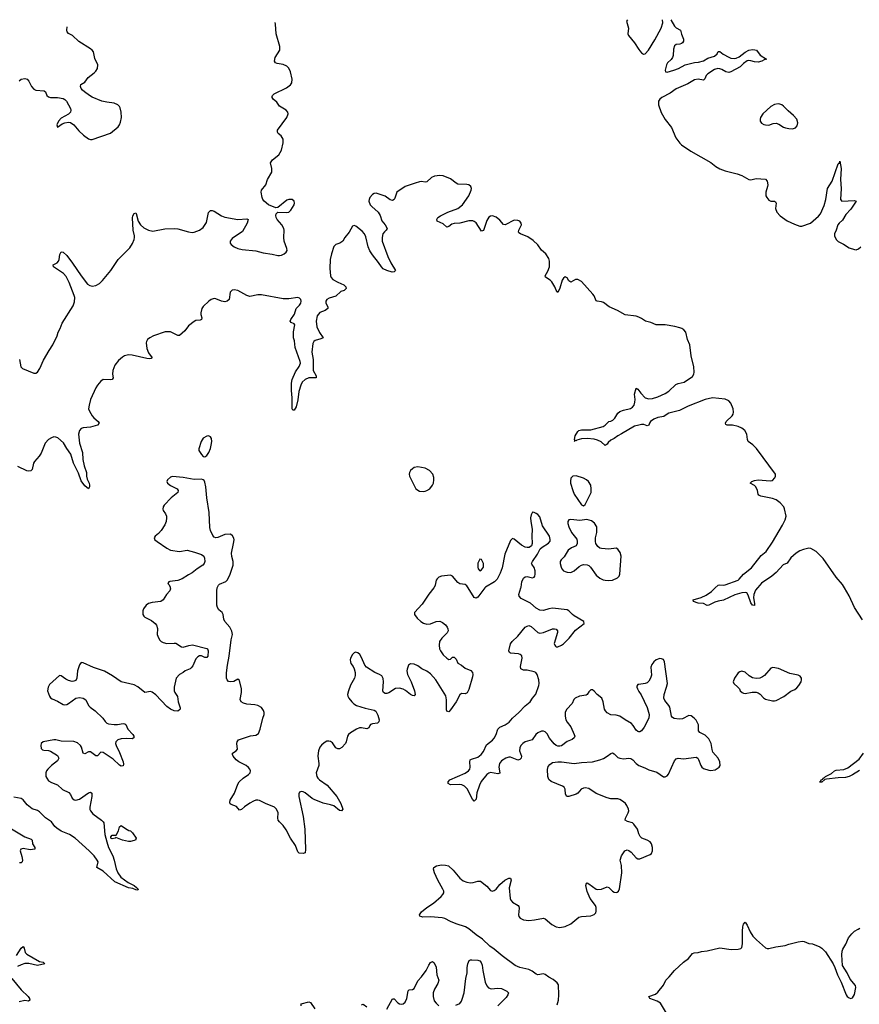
# Model space of a CAD drawing. Header units: inches. Extents: x 1843750 to 1959452, y 907112 to 1016326.
# Tile 83 of 137: x 1893193 to 1902423, y 1005425 to 1016244. Entities that reach past the tile are written whole.
import ezdxf

# ---------------------------------------------------------------- set-up
doc = ezdxf.new("R2010")
doc.units = ezdxf.units.IN
doc.header["$MEASUREMENT"] = 0
for name, color, linetype in [('B8090', 7, 'Continuous'), ('B8091', 7, 'Continuous'), ('B9000', 7, 'Continuous'), ('B9001', 7, 'Continuous')]:
    doc.layers.add(name, color=color, linetype=linetype)

msp = doc.modelspace()

# ---------------------------------------------------------------- linework, layer by layer
at = {"layer": 'B8090', "color": 6, "elevation": 500}
for points in [[(1894849, 1010000), (1894850, 1009990), (1894842, 1009970), (1894806, 1009930), (1894771, 1009869), (1894746, 1009850), (1894650, 1009842), (1894608, 1009830), (1894584, 1009810), (1894553, 1009770), (1894546, 1009750), (1894545, 1009710), (1894558, 1009690), (1894570, 1009680), (1894643, 1009643), (1894684, 1009610), (1894696, 1009590), (1894707, 1009553), (1894706, 1009490), (1894710, 1009470), (1894730, 1009430), (1894750, 1009410), (1894770, 1009400), (1894810, 1009389), (1894890, 1009395), (1894910, 1009393), (1894973, 1009353), (1894990, 1009351), (1895052, 1009368), (1895094, 1009374), (1895250, 1009336), (1895257, 1009330), (1895264, 1009310), (1895261, 1009250), (1895250, 1009237), (1895243, 1009237), (1895230, 1009237), (1895190, 1009254), (1895170, 1009253), (1895150, 1009243), (1895130, 1009222), (1895095, 1009145), (1895078, 1009122), (1895067, 1009113), (1895013, 1009090), (1894989, 1009071), (1894949, 1009051), (1894915, 1009010), (1894893, 1008910), (1894893, 1008870), (1894900, 1008850), (1894928, 1008808), (1894935, 1008750), (1894956, 1008684), (1894956, 1008670), (1894950, 1008660), (1894930, 1008645), (1894890, 1008649), (1894850, 1008670), (1894810, 1008698), (1894690, 1008825), (1894650, 1008856), (1894630, 1008863), (1894570, 1008853), (1894490, 1008913), (1894450, 1008935), (1894310, 1008970), (1894214, 1009034), (1894125, 1009085), (1894006, 1009126), (1893890, 1009177), (1893870, 1009180), (1893850, 1009157), (1893827, 1009090), (1893823, 1009010), (1893810, 1008985), (1893790, 1008975), (1893770, 1008974), (1893730, 1008982), (1893699, 1008999), (1893650, 1009035), (1893630, 1009039), (1893521, 1008939), (1893505, 1008910), (1893497, 1008870), (1893519, 1008810), (1893533, 1008793), (1893550, 1008780), (1893610, 1008757), (1893670, 1008719), (1893690, 1008715), (1893710, 1008719), (1893730, 1008730), (1893810, 1008788), (1893850, 1008795), (1893890, 1008789), (1893920, 1008770), (1893950, 1008710), (1893966, 1008690), (1894023, 1008650), (1894106, 1008570), (1894131, 1008531), (1894150, 1008515), (1894170, 1008507), (1894230, 1008498), (1894270, 1008498), (1894330, 1008509), (1894350, 1008507), (1894359, 1008499), (1894382, 1008450), (1894435, 1008390), (1894446, 1008370), (1894448, 1008352), (1894430, 1008343), (1894366, 1008346), (1894310, 1008341), (1894273, 1008330), (1894250, 1008310), (1894248, 1008290), (1894253, 1008270), (1894291, 1008191), (1894330, 1008090), (1894335, 1008065), (1894330, 1008047), (1894310, 1008043), (1894290, 1008053), (1894220, 1008120), (1894110, 1008192), (1894086, 1008194), (1894050, 1008155), (1894030, 1008157), (1893970, 1008198), (1893950, 1008200), (1893910, 1008179), (1893890, 1008183), (1893871, 1008251), (1893861, 1008270), (1893830, 1008297), (1893790, 1008312), (1893650, 1008317), (1893590, 1008331), (1893569, 1008331), (1893452, 1008308), (1893430, 1008290), (1893424, 1008270), (1893430, 1008237), (1893443, 1008223), (1893457, 1008217), (1893510, 1008215), (1893530, 1008207), (1893610, 1008159), (1893623, 1008130), (1893610, 1008101), (1893542, 1008050), (1893501, 1008010), (1893488, 1007990), (1893481, 1007970), (1893482, 1007930), (1893490, 1007910), (1893510, 1007882), (1893542, 1007862), (1893610, 1007838), (1893664, 1007784), (1893734, 1007754), (1893751, 1007731), (1893771, 1007691), (1893792, 1007672), (1893810, 1007668), (1893850, 1007679), (1893950, 1007748), (1893970, 1007755), (1893985, 1007745), (1893985, 1007710), (1893963, 1007590), (1893965, 1007565), (1893971, 1007550), (1893998, 1007518), (1894091, 1007450), (1894112, 1007430), (1894118, 1007418), (1894130, 1007291), (1894150, 1007211), (1894168, 1007150), (1894216, 1007056), (1894233, 1007010), (1894254, 1006914), (1894272, 1006870), (1894304, 1006824), (1894384, 1006764), (1894450, 1006730), (1894476, 1006710), (1894494, 1006690), (1894490, 1006681), (1894470, 1006683), (1894438, 1006698), (1894390, 1006704), (1894239, 1006770), (1894110, 1006889), (1894041, 1006930), (1894054, 1006990), (1894045, 1007010), (1894010, 1007056), (1893958, 1007110), (1893804, 1007250), (1893739, 1007290), (1893650, 1007329), (1893602, 1007362), (1893580, 1007380), (1893541, 1007430), (1893476, 1007476), (1893410, 1007540), (1893390, 1007554), (1893330, 1007573), (1893277, 1007617), (1893230, 1007672), (1893210, 1007686), (1893130, 1007701)], [(1897745, 1010000), (1897690, 1009933), (1897618, 1009822), (1897534, 1009730), (1897532, 1009710), (1897561, 1009670), (1897602, 1009630), (1897633, 1009613), (1897670, 1009604), (1897710, 1009605), (1897770, 1009630), (1897810, 1009637), (1897842, 1009622), (1897874, 1009594), (1897893, 1009570), (1897901, 1009550), (1897902, 1009530), (1897894, 1009506), (1897834, 1009450), (1897809, 1009410), (1897803, 1009370), (1897809, 1009330), (1897818, 1009310), (1897850, 1009266), (1897890, 1009227), (1897910, 1009215), (1897930, 1009219), (1897950, 1009238), (1897970, 1009240), (1897990, 1009218), (1898010, 1009173), (1898050, 1009152), (1898090, 1009117), (1898152, 1009092), (1898170, 1009070), (1898174, 1009050), (1898170, 1009023), (1898130, 1008884), (1898114, 1008846), (1898090, 1008835), (1898050, 1008839), (1898033, 1008827), (1897992, 1008750), (1897930, 1008660), (1897910, 1008640), (1897890, 1008646), (1897885, 1008665), (1897886, 1008770), (1897876, 1008816), (1897766, 1008990), (1897710, 1009057), (1897670, 1009084), (1897613, 1009113), (1897570, 1009143), (1897530, 1009163), (1897490, 1009166), (1897469, 1009151), (1897451, 1009109), (1897449, 1009090), (1897456, 1009050), (1897495, 1008970), (1897533, 1008870), (1897540, 1008830), (1897530, 1008815), (1897510, 1008819), (1897490, 1008830), (1897435, 1008875), (1897410, 1008889), (1897370, 1008900), (1897326, 1008894), (1897250, 1008849), (1897230, 1008841), (1897210, 1008840), (1897192, 1008852), (1897184, 1008870), (1897194, 1008970), (1897187, 1009007), (1897173, 1009033), (1897150, 1009049), (1897098, 1009070), (1897004, 1009130), (1896986, 1009150), (1896950, 1009237), (1896932, 1009270), (1896910, 1009289), (1896885, 1009295), (1896870, 1009289), (1896850, 1009269), (1896830, 1009228), (1896825, 1009210), (1896828, 1009190), (1896834, 1009170), (1896858, 1009138), (1896870, 1009110), (1896880, 1009070), (1896881, 1009039), (1896872, 1009010), (1896830, 1008932), (1896806, 1008870), (1896796, 1008830), (1896800, 1008810), (1896810, 1008790), (1896844, 1008750), (1896867, 1008727), (1896896, 1008710), (1896990, 1008678), (1897090, 1008656), (1897107, 1008647), (1897130, 1008601), (1897143, 1008550), (1897142, 1008530), (1897125, 1008515), (1897070, 1008507), (1897050, 1008500), (1897041, 1008490), (1897030, 1008462), (1897010, 1008451), (1896950, 1008463), (1896930, 1008463), (1896895, 1008450), (1896830, 1008410), (1896809, 1008390), (1896797, 1008370), (1896783, 1008310), (1896773, 1008290), (1896734, 1008246), (1896710, 1008231), (1896690, 1008232), (1896670, 1008244), (1896630, 1008299), (1896610, 1008312), (1896590, 1008317), (1896570, 1008315), (1896540, 1008300), (1896510, 1008274), (1896493, 1008250), (1896478, 1008210), (1896474, 1008186), (1896472, 1008150), (1896482, 1008070), (1896480, 1008050), (1896453, 1007970), (1896458, 1007930), (1896469, 1007909), (1896490, 1007890), (1896573, 1007833), (1896680, 1007710), (1896725, 1007630), (1896746, 1007570), (1896730, 1007550), (1896710, 1007556), (1896645, 1007605), (1896610, 1007618), (1896530, 1007636), (1896430, 1007674), (1896407, 1007687), (1896330, 1007749), (1896310, 1007759), (1896290, 1007764), (1896270, 1007755), (1896263, 1007737), (1896263, 1007710), (1896311, 1007490), (1896326, 1007350), (1896335, 1007125), (1896330, 1007089), (1896310, 1007082), (1896266, 1007086), (1896250, 1007099), (1896226, 1007170), (1896170, 1007250), (1896124, 1007344), (1896091, 1007390), (1896049, 1007429), (1896036, 1007450), (1896032, 1007470), (1896033, 1007530), (1896016, 1007570), (1895996, 1007590), (1895897, 1007630), (1895830, 1007664), (1895810, 1007669), (1895790, 1007667), (1895762, 1007658), (1895724, 1007636), (1895664, 1007596), (1895630, 1007565), (1895610, 1007558), (1895577, 1007597), (1895519, 1007619), (1895508, 1007628), (1895503, 1007643), (1895506, 1007670), (1895556, 1007744), (1895590, 1007843), (1895606, 1007870), (1895650, 1007910), (1895710, 1007950), (1895726, 1007970), (1895731, 1007990), (1895724, 1008010), (1895709, 1008029), (1895683, 1008050), (1895602, 1008090), (1895572, 1008110), (1895540, 1008150), (1895531, 1008170), (1895534, 1008186), (1895572, 1008210), (1895586, 1008230), (1895579, 1008290), (1895584, 1008310), (1895600, 1008330), (1895730, 1008374), (1895790, 1008383), (1895808, 1008392), (1895818, 1008402), (1895838, 1008450), (1895865, 1008570), (1895880, 1008610), (1895881, 1008630), (1895874, 1008654), (1895850, 1008685), (1895810, 1008710), (1895777, 1008717), (1895690, 1008723), (1895653, 1008733), (1895628, 1008748), (1895616, 1008776), (1895631, 1008850), (1895631, 1008890), (1895610, 1008984), (1895590, 1008997), (1895546, 1008973), (1895510, 1008967), (1895490, 1008974), (1895475, 1008990), (1895467, 1009010), (1895468, 1009068), (1895478, 1009150), (1895497, 1009250), (1895518, 1009430), (1895532, 1009490), (1895524, 1009524), (1895504, 1009570), (1895450, 1009630), (1895439, 1009659), (1895430, 1009710), (1895420, 1009730), (1895381, 1009761), (1895366, 1009786), (1895361, 1009810), (1895360, 1009970), (1895365, 1010000)], [(1900000, 1008420), (1899990, 1008422), (1899970, 1008439), (1899936, 1008490), (1899918, 1008510), (1899848, 1008550), (1899790, 1008590), (1899750, 1008603), (1899690, 1008606), (1899650, 1008628), (1899633, 1008650), (1899623, 1008670), (1899609, 1008750), (1899593, 1008790), (1899540, 1008830), (1899510, 1008866), (1899490, 1008880), (1899470, 1008879), (1899450, 1008860), (1899433, 1008830), (1899419, 1008821), (1899348, 1008812), (1899300, 1008790), (1899286, 1008774), (1899265, 1008730), (1899208, 1008670), (1899190, 1008636), (1899188, 1008590), (1899198, 1008550), (1899210, 1008527), (1899250, 1008474), (1899289, 1008390), (1899294, 1008370), (1899288, 1008352), (1899266, 1008334), (1899210, 1008313), (1899150, 1008265), (1899130, 1008260), (1899110, 1008262), (1899090, 1008269), (1899070, 1008286), (1899018, 1008350), (1898990, 1008396), (1898970, 1008420), (1898950, 1008427), (1898930, 1008425), (1898890, 1008408), (1898867, 1008390), (1898827, 1008333), (1898750, 1008308), (1898723, 1008290), (1898703, 1008270), (1898690, 1008244), (1898687, 1008210), (1898710, 1008150), (1898705, 1008130), (1898690, 1008116), (1898670, 1008108), (1898662, 1008110), (1898590, 1008142), (1898570, 1008141), (1898536, 1008130), (1898490, 1008100), (1898467, 1008070), (1898460, 1008030), (1898472, 1007970), (1898470, 1007965), (1898450, 1007958), (1898370, 1007972), (1898350, 1007966), (1898328, 1007950), (1898266, 1007874), (1898246, 1007834), (1898219, 1007750), (1898210, 1007679), (1898190, 1007658), (1898170, 1007680), (1898112, 1007792), (1898083, 1007823), (1898055, 1007835), (1898030, 1007840), (1897930, 1007837), (1897904, 1007850), (1897903, 1007870), (1897922, 1007890), (1898090, 1007965), (1898126, 1007990), (1898140, 1008010), (1898146, 1008030), (1898140, 1008090), (1898145, 1008110), (1898161, 1008119), (1898230, 1008141), (1898267, 1008170), (1898290, 1008203), (1898324, 1008276), (1898390, 1008326), (1898409, 1008350), (1898430, 1008390), (1898451, 1008449), (1898459, 1008461), (1898470, 1008472), (1898530, 1008496), (1898574, 1008526), (1898610, 1008571), (1898680, 1008630), (1898750, 1008705), (1898804, 1008750), (1898830, 1008790), (1898868, 1008832), (1898899, 1008930), (1898902, 1008950), (1898899, 1008990), (1898880, 1009050), (1898868, 1009070), (1898850, 1009080), (1898770, 1009095), (1898730, 1009095), (1898703, 1009110), (1898697, 1009137), (1898716, 1009230), (1898713, 1009253), (1898694, 1009270), (1898675, 1009275), (1898590, 1009283), (1898578, 1009290), (1898569, 1009309), (1898590, 1009387), (1898606, 1009410), (1898670, 1009469), (1898750, 1009568), (1898770, 1009582), (1898790, 1009586), (1898817, 1009577), (1898890, 1009509), (1898910, 1009503), (1898950, 1009510), (1899050, 1009552), (1899072, 1009552), (1899090, 1009547), (1899104, 1009530), (1899104, 1009510), (1899070, 1009390), (1899075, 1009370), (1899082, 1009362), (1899090, 1009355), (1899110, 1009353), (1899150, 1009370), (1899170, 1009386), (1899232, 1009450), (1899302, 1009538), (1899397, 1009610), (1899395, 1009630), (1899290, 1009693), (1899269, 1009709), (1899230, 1009750), (1899210, 1009761), (1899050, 1009777), (1899010, 1009772), (1898950, 1009754), (1898910, 1009755), (1898870, 1009778), (1898810, 1009833), (1898705, 1009885), (1898684, 1009910), (1898680, 1009930), (1898701, 1010000)], [(1898306, 1010000), (1898230, 1009898), (1898210, 1009888), (1898190, 1009896), (1898125, 1010000)], [(1900000, 1008940), (1899990, 1008938), (1899979, 1008921), (1899977, 1008910), (1899984, 1008890), (1900000, 1008864)], [(1900000, 1007300), (1899984, 1007350), (1899946, 1007406), (1899930, 1007418), (1899874, 1007434), (1899849, 1007449), (1899851, 1007470), (1899883, 1007530), (1899888, 1007550), (1899885, 1007570), (1899868, 1007610), (1899853, 1007630), (1899830, 1007650), (1899790, 1007675), (1899770, 1007683), (1899690, 1007684), (1899650, 1007695), (1899530, 1007742), (1899450, 1007795), (1899410, 1007803), (1899390, 1007801), (1899364, 1007790), (1899330, 1007747), (1899310, 1007734), (1899230, 1007708), (1899208, 1007708), (1899193, 1007733), (1899188, 1007790), (1899179, 1007810), (1899162, 1007822), (1899035, 1007875), (1899010, 1007894), (1898999, 1007930), (1898995, 1008005), (1899003, 1008037), (1899020, 1008060), (1899050, 1008081), (1899110, 1008089), (1899150, 1008088), (1899290, 1008070), (1899370, 1008081), (1899490, 1008089), (1899570, 1008110), (1899610, 1008126), (1899650, 1008150), (1899690, 1008182), (1899710, 1008188), (1899730, 1008177), (1899770, 1008138), (1899790, 1008128), (1899830, 1008121), (1899890, 1008128), (1899910, 1008125), (1899933, 1008113), (1899970, 1008073), (1900000, 1008050), (1900000, 1008050)], [(1893083, 1007363), (1893250, 1007265), (1893321, 1007241), (1893330, 1007230), (1893334, 1007190), (1893359, 1007150), (1893359, 1007130), (1893310, 1007121), (1893230, 1007138), (1893204, 1007130), (1893199, 1007110), (1893217, 1007050), (1893223, 1007010), (1893221, 1006990), (1893210, 1006978), (1893190, 1006981)], [(1899101, 1005419), (1899115, 1005470), (1899120, 1005530), (1899118, 1005638), (1899102, 1005662), (1899058, 1005698), (1899010, 1005722), (1898970, 1005754), (1898950, 1005759), (1898890, 1005748), (1898870, 1005757), (1898825, 1005790), (1898790, 1005806), (1898690, 1005829), (1898640, 1005850), (1898496, 1005956), (1898410, 1006030), (1898363, 1006063), (1898282, 1006142), (1898210, 1006190), (1898130, 1006255), (1898095, 1006275), (1897990, 1006310), (1897930, 1006335), (1897868, 1006368), (1897837, 1006377), (1897710, 1006387), (1897624, 1006384), (1897592, 1006392), (1897588, 1006410), (1897610, 1006440), (1897670, 1006490), (1897742, 1006538), (1897828, 1006610), (1897846, 1006630), (1897855, 1006650), (1897854, 1006670), (1897846, 1006690), (1897790, 1006790), (1897753, 1006870), (1897742, 1006910), (1897746, 1006930), (1897775, 1006945), (1897830, 1006956), (1897875, 1006955), (1897907, 1006947), (1897960, 1006900), (1898031, 1006811), (1898070, 1006781), (1898110, 1006766), (1898150, 1006760), (1898177, 1006763), (1898230, 1006779), (1898258, 1006778), (1898330, 1006724), (1898370, 1006676), (1898387, 1006667), (1898410, 1006675), (1898430, 1006692), (1898470, 1006742), (1898525, 1006790), (1898570, 1006811), (1898590, 1006812), (1898595, 1006790), (1898574, 1006706), (1898586, 1006586), (1898592, 1006570), (1898610, 1006549), (1898672, 1006512), (1898680, 1006500), (1898683, 1006483), (1898676, 1006410), (1898681, 1006390), (1898693, 1006373), (1898730, 1006355), (1898790, 1006347), (1898852, 1006352), (1898950, 1006372), (1898970, 1006365), (1899042, 1006302), (1899090, 1006277), (1899130, 1006269), (1899190, 1006280), (1899250, 1006308), (1899339, 1006381), (1899370, 1006390), (1899470, 1006397), (1899509, 1006411), (1899526, 1006430), (1899532, 1006450), (1899530, 1006490), (1899522, 1006510), (1899466, 1006586), (1899430, 1006665), (1899416, 1006730), (1899424, 1006756), (1899430, 1006759), (1899450, 1006748), (1899530, 1006691), (1899550, 1006686), (1899588, 1006690), (1899650, 1006717), (1899670, 1006709), (1899710, 1006667), (1899730, 1006656), (1899750, 1006654), (1899762, 1006658), (1899776, 1006670), (1899787, 1006693), (1899814, 1006870), (1899809, 1006950), (1899795, 1007010), (1899810, 1007055), (1899847, 1007110), (1899870, 1007121), (1899890, 1007116), (1899916, 1007096), (1899970, 1007033), (1899990, 1007022), (1900000, 1007023)], [(1893158, 1005962), (1893210, 1006041), (1893230, 1006062), (1893242, 1006042), (1893254, 1005994), (1893270, 1005976), (1893410, 1005897), (1893452, 1005890), (1893470, 1005870), (1893390, 1005853), (1893294, 1005874), (1893250, 1005873), (1893210, 1005860), (1893170, 1005840)], [(1897230, 1005373), (1897290, 1005487), (1897310, 1005487), (1897350, 1005441), (1897370, 1005430), (1897390, 1005426), (1897410, 1005430), (1897431, 1005449), (1897450, 1005488), (1897465, 1005575), (1897476, 1005584), (1897510, 1005587), (1897530, 1005599), (1897570, 1005683), (1897612, 1005728), (1897662, 1005798), (1897690, 1005857), (1897710, 1005886), (1897730, 1005895), (1897750, 1005882), (1897770, 1005833), (1897780, 1005750), (1897802, 1005690), (1897790, 1005654), (1897752, 1005590), (1897739, 1005550), (1897737, 1005510), (1897750, 1005463), (1897770, 1005437), (1897802, 1005410)], [(1897986, 1005414), (1898030, 1005435), (1898050, 1005458), (1898059, 1005481), (1898079, 1005550), (1898097, 1005710), (1898111, 1005770), (1898113, 1005830), (1898120, 1005870), (1898135, 1005905), (1898150, 1005915), (1898165, 1005915), (1898230, 1005909), (1898250, 1005901), (1898265, 1005885), (1898276, 1005856), (1898283, 1005797), (1898309, 1005670), (1898328, 1005628), (1898346, 1005606), (1898375, 1005595), (1898450, 1005604), (1898490, 1005598), (1898549, 1005570), (1898565, 1005550), (1898561, 1005530), (1898540, 1005500), (1898502, 1005458), (1898450, 1005410)], [(1893106, 1005710), (1893210, 1005584), (1893286, 1005510), (1893301, 1005490), (1893304, 1005470), (1893290, 1005458), (1893250, 1005468), (1893187, 1005453)], [(1896286, 1005410), (1896286, 1005430), (1896370, 1005453), (1896390, 1005444), (1896436, 1005376)], [(1896950, 1005420), (1896970, 1005426), (1897010, 1005396)]]:
    msp.add_lwpolyline(points, dxfattribs=at)
msp.add_lwpolyline([(1894410, 1007213), (1894390, 1007214), (1894325, 1007230), (1894250, 1007258), (1894242, 1007250), (1894210, 1007243), (1894195, 1007250), (1894196, 1007264), (1894210, 1007282), (1894250, 1007282), (1894255, 1007285), (1894278, 1007330), (1894290, 1007374), (1894310, 1007390), (1894356, 1007356), (1894394, 1007334), (1894410, 1007331), (1894434, 1007310), (1894475, 1007250), (1894466, 1007230), (1894450, 1007225)], close=True, dxfattribs=at)
at = {"layer": 'B8091', "color": 6}
for points, elevation in [([(1893189, 1015571), (1893210, 1015592), (1893250, 1015597), (1893275, 1015590), (1893294, 1015570), (1893324, 1015510), (1893350, 1015480), (1893371, 1015470), (1893462, 1015462), (1893475, 1015450), (1893491, 1015410), (1893510, 1015396), (1893530, 1015390), (1893610, 1015388), (1893670, 1015380), (1893690, 1015369), (1893708, 1015348), (1893752, 1015270), (1893755, 1015250), (1893750, 1015230), (1893730, 1015206), (1893650, 1015161), (1893618, 1015130), (1893602, 1015090), (1893610, 1015063), (1893661, 1015099), (1893688, 1015112), (1893730, 1015119), (1893750, 1015113), (1893790, 1015088), (1893844, 1015024), (1893895, 1014975), (1893950, 1014936), (1893970, 1014928), (1893990, 1014927), (1894190, 1014998), (1894274, 1015066), (1894290, 1015089), (1894302, 1015118), (1894312, 1015170), (1894308, 1015230), (1894297, 1015277), (1894290, 1015292), (1894271, 1015310), (1894230, 1015327), (1894150, 1015337), (1894096, 1015350), (1893990, 1015394), (1893959, 1015410), (1893905, 1015450), (1893883, 1015470), (1893869, 1015490), (1893863, 1015510), (1893866, 1015534), (1893910, 1015558), (1893944, 1015610), (1894010, 1015659), (1894030, 1015680), (1894047, 1015710), (1894052, 1015750), (1894019, 1015819), (1894004, 1015890), (1893989, 1015910), (1893970, 1015925), (1893844, 1016004), (1893772, 1016070), (1893730, 1016092), (1893715, 1016110), (1893711, 1016130), (1893714, 1016165)], 500), ([(1893190, 1012511), (1893206, 1012430), (1893225, 1012410), (1893350, 1012359), (1893370, 1012359), (1893390, 1012373), (1893413, 1012410), (1893456, 1012504), (1893516, 1012610), (1893558, 1012670), (1893606, 1012770), (1893616, 1012810), (1893638, 1012850), (1893659, 1012910), (1893780, 1013100), (1893796, 1013144), (1893798, 1013190), (1893793, 1013213), (1893736, 1013356), (1893703, 1013423), (1893674, 1013454), (1893566, 1013530), (1893560, 1013550), (1893606, 1013574), (1893620, 1013590), (1893627, 1013610), (1893634, 1013666), (1893650, 1013694), (1893670, 1013689), (1893710, 1013653), (1893774, 1013570), (1893868, 1013430), (1893939, 1013339), (1893963, 1013323), (1893990, 1013317), (1894030, 1013322), (1894070, 1013344), (1894103, 1013377), (1894194, 1013490), (1894275, 1013610), (1894402, 1013738), (1894434, 1013786), (1894452, 1013828), (1894456, 1013850), (1894455, 1013870), (1894441, 1013930), (1894433, 1014067), (1894435, 1014090), (1894450, 1014115), (1894470, 1014122), (1894474, 1014114), (1894497, 1014030), (1894522, 1013990), (1894558, 1013958), (1894610, 1013930), (1894658, 1013922), (1894790, 1013945), (1894890, 1013951), (1894930, 1013946), (1895047, 1013913), (1895090, 1013907), (1895110, 1013910), (1895170, 1013933), (1895210, 1013961), (1895245, 1014015), (1895270, 1014125), (1895290, 1014146), (1895310, 1014146), (1895330, 1014139), (1895410, 1014089), (1895450, 1014074), (1895590, 1014050), (1895690, 1014057), (1895705, 1014050), (1895692, 1014010), (1895643, 1013917), (1895530, 1013839), (1895506, 1013810), (1895507, 1013790), (1895516, 1013776), (1895550, 1013747), (1895590, 1013730), (1895640, 1013720), (1895790, 1013704), (1895870, 1013681), (1895970, 1013669), (1896030, 1013653), (1896050, 1013652), (1896070, 1013656), (1896100, 1013670), (1896124, 1013690), (1896133, 1013710), (1896131, 1013729), (1896101, 1013810), (1896096, 1013850), (1896099, 1013930), (1896096, 1013950), (1896075, 1013990), (1896024, 1014050), (1896012, 1014070), (1896008, 1014092), (1896012, 1014110), (1896032, 1014128), (1896130, 1014126), (1896150, 1014130), (1896161, 1014139), (1896174, 1014150), (1896212, 1014210), (1896214, 1014230), (1896210, 1014249), (1896190, 1014269), (1896150, 1014267), (1896130, 1014261), (1896030, 1014181), (1896010, 1014177), (1895930, 1014210), (1895882, 1014250), (1895865, 1014270), (1895857, 1014290), (1895847, 1014350), (1895850, 1014370), (1895899, 1014430), (1895916, 1014490), (1895964, 1014570), (1895966, 1014610), (1895950, 1014670), (1895956, 1014684), (1895974, 1014706), (1896040, 1014760), (1896071, 1014810), (1896090, 1014890), (1896088, 1014930), (1896068, 1014968), (1896033, 1014993), (1896026, 1015010), (1896028, 1015030), (1896128, 1015170), (1896146, 1015210), (1896141, 1015230), (1896122, 1015250), (1896050, 1015296), (1896018, 1015338), (1895980, 1015370), (1895968, 1015390), (1895970, 1015402), (1895972, 1015410), (1895991, 1015429), (1896126, 1015494), (1896171, 1015530), (1896183, 1015550), (1896190, 1015590), (1896170, 1015670), (1896152, 1015712), (1896130, 1015735), (1896091, 1015751), (1896022, 1015762), (1896006, 1015770), (1895996, 1015790), (1896003, 1015830), (1896051, 1015910), (1896053, 1015950), (1896011, 1016090), (1896005, 1016195), (1896003, 1016214)], 400), ([(1899873, 1016244), (1899865, 1016230), (1899884, 1016150), (1899880, 1016090), (1899885, 1016070), (1899950, 1015992), (1900000, 1015918)], 400), ([(1900000, 1012974), (1899970, 1012985), (1899850, 1013001), (1899764, 1013050), (1899675, 1013090), (1899610, 1013136), (1899590, 1013145), (1899540, 1013150), (1899530, 1013157), (1899510, 1013210), (1899494, 1013230), (1899370, 1013368), (1899330, 1013390), (1899304, 1013390), (1899250, 1013362), (1899230, 1013376), (1899210, 1013409), (1899190, 1013419), (1899170, 1013405), (1899157, 1013383), (1899130, 1013293), (1899110, 1013248), (1899090, 1013273), (1899075, 1013310), (1899043, 1013363), (1899023, 1013383), (1898974, 1013414), (1898971, 1013430), (1899000, 1013480), (1899016, 1013530), (1899018, 1013590), (1899010, 1013619), (1898978, 1013670), (1898931, 1013711), (1898889, 1013769), (1898839, 1013819), (1898780, 1013860), (1898700, 1013890), (1898682, 1013902), (1898676, 1013910), (1898679, 1013930), (1898710, 1013990), (1898706, 1014010), (1898690, 1014030), (1898670, 1014039), (1898630, 1014040), (1898529, 1013989), (1898510, 1013993), (1898470, 1014041), (1898430, 1014075), (1898390, 1014089), (1898370, 1014087), (1898350, 1014074), (1898330, 1014037), (1898290, 1013927), (1898270, 1013921), (1898210, 1014013), (1898190, 1014028), (1898173, 1014033), (1898130, 1014034), (1898030, 1014010), (1897970, 1014006), (1897943, 1013997), (1897910, 1013973), (1897890, 1013966), (1897850, 1014000), (1897782, 1014030), (1897779, 1014050), (1897791, 1014070), (1897818, 1014090), (1897901, 1014130), (1898009, 1014170), (1898061, 1014210), (1898130, 1014310), (1898156, 1014370), (1898160, 1014390), (1898153, 1014410), (1898130, 1014430), (1898110, 1014435), (1898010, 1014439), (1897990, 1014447), (1897930, 1014495), (1897850, 1014528), (1897810, 1014533), (1897754, 1014526), (1897721, 1014510), (1897670, 1014461), (1897650, 1014458), (1897610, 1014467), (1897590, 1014463), (1897539, 1014450), (1897430, 1014410), (1897339, 1014350), (1897318, 1014282), (1897310, 1014268), (1897290, 1014259), (1897264, 1014264), (1897210, 1014305), (1897110, 1014340), (1897090, 1014335), (1897070, 1014324), (1897041, 1014290), (1897034, 1014270), (1897033, 1014250), (1897047, 1014210), (1897063, 1014190), (1897135, 1014130), (1897154, 1014094), (1897174, 1014034), (1897212, 1013992), (1897234, 1013950), (1897223, 1013930), (1897205, 1013915), (1897185, 1013890), (1897178, 1013850), (1897179, 1013810), (1897241, 1013641), (1897273, 1013573), (1897324, 1013490), (1897310, 1013475), (1897288, 1013472), (1897230, 1013487), (1897190, 1013508), (1897170, 1013528), (1897137, 1013577), (1897070, 1013661), (1897043, 1013703), (1897024, 1013750), (1896997, 1013857), (1896984, 1013890), (1896959, 1013919), (1896890, 1013976), (1896870, 1013983), (1896850, 1013974), (1896816, 1013910), (1896768, 1013850), (1896745, 1013810), (1896714, 1013790), (1896670, 1013773), (1896647, 1013753), (1896619, 1013670), (1896606, 1013610), (1896603, 1013510), (1896610, 1013429), (1896618, 1013410), (1896635, 1013390), (1896690, 1013359), (1896756, 1013330), (1896778, 1013310), (1896783, 1013290), (1896759, 1013270), (1896724, 1013256), (1896670, 1013206), (1896596, 1013184), (1896570, 1013170), (1896558, 1013150), (1896558, 1013130), (1896582, 1013090), (1896581, 1013070), (1896552, 1013050), (1896493, 1013027), (1896464, 1012990), (1896454, 1012930), (1896459, 1012870), (1896488, 1012808), (1896530, 1012750), (1896504, 1012736), (1896442, 1012718), (1896428, 1012710), (1896415, 1012685), (1896406, 1012590), (1896421, 1012510), (1896420, 1012390), (1896452, 1012330), (1896453, 1012310), (1896370, 1012308), (1896330, 1012290), (1896299, 1012261), (1896283, 1012230), (1896262, 1012158), (1896250, 1012067), (1896233, 1011990), (1896210, 1011953), (1896195, 1011955), (1896189, 1011969), (1896190, 1012090), (1896182, 1012170), (1896181, 1012250), (1896190, 1012290), (1896226, 1012374), (1896267, 1012433), (1896279, 1012470), (1896277, 1012490), (1896222, 1012642), (1896214, 1012714), (1896204, 1012750), (1896204, 1012816), (1896219, 1012890), (1896210, 1012903), (1896177, 1012917), (1896167, 1012930), (1896174, 1012950), (1896213, 1013010), (1896231, 1013070), (1896270, 1013109), (1896285, 1013130), (1896289, 1013150), (1896282, 1013170), (1896270, 1013183), (1896250, 1013191), (1896150, 1013178), (1896090, 1013178), (1895850, 1013222), (1895810, 1013221), (1895724, 1013204), (1895690, 1013214), (1895590, 1013267), (1895550, 1013276), (1895530, 1013272), (1895505, 1013250), (1895494, 1013170), (1895473, 1013150), (1895450, 1013146), (1895410, 1013150), (1895350, 1013178), (1895330, 1013181), (1895299, 1013170), (1895272, 1013150), (1895210, 1013092), (1895196, 1013070), (1895185, 1013025), (1895185, 1013005), (1895195, 1012970), (1895191, 1012950), (1895176, 1012944), (1895130, 1012940), (1895110, 1012929), (1895050, 1012879), (1895010, 1012825), (1894950, 1012776), (1894930, 1012773), (1894850, 1012813), (1894794, 1012814), (1894665, 1012770), (1894623, 1012750), (1894597, 1012730), (1894586, 1012710), (1894585, 1012695), (1894591, 1012630), (1894610, 1012584), (1894651, 1012530), (1894639, 1012521), (1894623, 1012517), (1894590, 1012520), (1894430, 1012559), (1894390, 1012561), (1894345, 1012550), (1894323, 1012537), (1894279, 1012501), (1894238, 1012450), (1894216, 1012390), (1894215, 1012350), (1894219, 1012310), (1894210, 1012290), (1894190, 1012286), (1894110, 1012289), (1894086, 1012274), (1894050, 1012230), (1894030, 1012198), (1893973, 1012070), (1893955, 1012010), (1893951, 1011970), (1893961, 1011941), (1893991, 1011890), (1894007, 1011870), (1894054, 1011830), (1894066, 1011810), (1894050, 1011790), (1893970, 1011768), (1893890, 1011759), (1893868, 1011752), (1893849, 1011731), (1893838, 1011690), (1893849, 1011590), (1893882, 1011490), (1893888, 1011410), (1893901, 1011341), (1893926, 1011270), (1893928, 1011230), (1893936, 1011196), (1893957, 1011150), (1893961, 1011130), (1893962, 1011110), (1893950, 1011090), (1893910, 1011121), (1893870, 1011176), (1893840, 1011260), (1893785, 1011370), (1893756, 1011470), (1893710, 1011531), (1893675, 1011595), (1893611, 1011651), (1893590, 1011658), (1893570, 1011659), (1893541, 1011650), (1893510, 1011632), (1893472, 1011590), (1893430, 1011483), (1893408, 1011450), (1893355, 1011390), (1893346, 1011370), (1893330, 1011301), (1893314, 1011286), (1893290, 1011283), (1893270, 1011286), (1893173, 1011333)], 400), ([(1900000, 1011789), (1899950, 1011777), (1899810, 1011692), (1899767, 1011673), (1899730, 1011642), (1899690, 1011623), (1899662, 1011598), (1899650, 1011581), (1899630, 1011567), (1899587, 1011607), (1899545, 1011625), (1899510, 1011635), (1899430, 1011643), (1899370, 1011638), (1899316, 1011624), (1899310, 1011618), (1899301, 1011619), (1899290, 1011610), (1899298, 1011622), (1899293, 1011633), (1899300, 1011670), (1899330, 1011721), (1899341, 1011730), (1899370, 1011737), (1899470, 1011737), (1899607, 1011773), (1899630, 1011790), (1899668, 1011830), (1899690, 1011834), (1899715, 1011845), (1899735, 1011865), (1899770, 1011920), (1899790, 1011940), (1899830, 1011955), (1899909, 1011971), (1899930, 1011985), (1899947, 1012010), (1899957, 1012043), (1899958, 1012070), (1899951, 1012130), (1899970, 1012194), (1899990, 1012185), (1900000, 1012170)], 400), ([(1895365, 1010000), (1895367, 1010010), (1895378, 1010030), (1895390, 1010040), (1895461, 1010070), (1895479, 1010090), (1895507, 1010150), (1895541, 1010250), (1895541, 1010290), (1895526, 1010346), (1895523, 1010383), (1895543, 1010490), (1895549, 1010530), (1895546, 1010546), (1895534, 1010574), (1895510, 1010590), (1895450, 1010586), (1895370, 1010554), (1895350, 1010550), (1895330, 1010558), (1895316, 1010576), (1895292, 1010630), (1895285, 1010665), (1895277, 1010830), (1895251, 1010991), (1895240, 1011110), (1895230, 1011162), (1895220, 1011180), (1895210, 1011190), (1895190, 1011196), (1895110, 1011193), (1894990, 1011215), (1894874, 1011226), (1894850, 1011219), (1894818, 1011190), (1894812, 1011170), (1894819, 1011150), (1894850, 1011125), (1894924, 1011090), (1894936, 1011070), (1894931, 1011050), (1894859, 1010990), (1894781, 1010910), (1894771, 1010890), (1894767, 1010867), (1894769, 1010850), (1894795, 1010815), (1894806, 1010790), (1894808, 1010770), (1894802, 1010730), (1894787, 1010693), (1894750, 1010633), (1894720, 1010600), (1894683, 1010570), (1894671, 1010550), (1894679, 1010530), (1894706, 1010510), (1894810, 1010439), (1894850, 1010417), (1894950, 1010399), (1895035, 1010415), (1895115, 1010395), (1895190, 1010369), (1895217, 1010350), (1895226, 1010326), (1895227, 1010290), (1895221, 1010270), (1895205, 1010250), (1895145, 1010210), (1895090, 1010165), (1895050, 1010146), (1894978, 1010102), (1894930, 1010081), (1894842, 1010070), (1894834, 1010066), (1894822, 1010050), (1894836, 1010036), (1894848, 1010010), (1894849, 1010000)], 500), ([(1898701, 1010000), (1898704, 1010010), (1898712, 1010068), (1898730, 1010106), (1898750, 1010122), (1898770, 1010127), (1898830, 1010110), (1898850, 1010120), (1898856, 1010130), (1898861, 1010150), (1898859, 1010190), (1898850, 1010225), (1898822, 1010262), (1898821, 1010270), (1898829, 1010290), (1898884, 1010370), (1898915, 1010430), (1898935, 1010450), (1899008, 1010492), (1899024, 1010516), (1899026, 1010534), (1899016, 1010570), (1898942, 1010682), (1898910, 1010780), (1898890, 1010806), (1898870, 1010820), (1898850, 1010830), (1898830, 1010832), (1898815, 1010805), (1898809, 1010770), (1898812, 1010730), (1898828, 1010648), (1898824, 1010570), (1898826, 1010490), (1898818, 1010462), (1898794, 1010446), (1898770, 1010443), (1898750, 1010448), (1898709, 1010469), (1898630, 1010538), (1898610, 1010543), (1898603, 1010537), (1898590, 1010520), (1898526, 1010370), (1898497, 1010223), (1898476, 1010164), (1898443, 1010097), (1898413, 1010067), (1898313, 1010010), (1898306, 1010000)], 500), ([(1898125, 1010000), (1898110, 1010025), (1898090, 1010037), (1898030, 1010046), (1898010, 1010059), (1897950, 1010131), (1897930, 1010139), (1897830, 1010131), (1897801, 1010119), (1897781, 1010099), (1897773, 1010087), (1897762, 1010030), (1897750, 1010006), (1897745, 1010000)], 500)]:
    msp.add_lwpolyline(points, dxfattribs=dict(at, elevation=elevation))
at = {"layer": 'B8091', "color": 6, "elevation": 500}
for points in [[(1895270, 1011671), (1895250, 1011668), (1895210, 1011647), (1895189, 1011610), (1895162, 1011530), (1895164, 1011510), (1895190, 1011465), (1895210, 1011445), (1895230, 1011441), (1895250, 1011456), (1895271, 1011489), (1895290, 1011531), (1895299, 1011570), (1895304, 1011610), (1895302, 1011642), (1895290, 1011662)], [(1897570, 1011330), (1897530, 1011322), (1897510, 1011310), (1897490, 1011290), (1897478, 1011270), (1897473, 1011250), (1897478, 1011230), (1897549, 1011089), (1897590, 1011064), (1897630, 1011060), (1897650, 1011064), (1897670, 1011070), (1897701, 1011090), (1897732, 1011130), (1897741, 1011150), (1897747, 1011190), (1897747, 1011213), (1897734, 1011250), (1897697, 1011290), (1897650, 1011316)], [(1899310, 1011231), (1899272, 1011228), (1899253, 1011207), (1899247, 1011173), (1899249, 1011150), (1899272, 1011070), (1899290, 1011030), (1899370, 1010912), (1899390, 1010901), (1899410, 1010916), (1899474, 1011050), (1899477, 1011090), (1899471, 1011131), (1899447, 1011170), (1899423, 1011190), (1899390, 1011208)], [(1899250, 1010753), (1899231, 1010749), (1899219, 1010730), (1899218, 1010710), (1899229, 1010670), (1899258, 1010610), (1899316, 1010536), (1899323, 1010510), (1899323, 1010490), (1899310, 1010464), (1899259, 1010441), (1899224, 1010416), (1899177, 1010343), (1899146, 1010310), (1899136, 1010290), (1899136, 1010270), (1899144, 1010230), (1899154, 1010210), (1899170, 1010190), (1899190, 1010180), (1899212, 1010172), (1899250, 1010170), (1899290, 1010189), (1899343, 1010237), (1899369, 1010251), (1899390, 1010258), (1899430, 1010255), (1899450, 1010246), (1899468, 1010230), (1899530, 1010140), (1899570, 1010107), (1899608, 1010090), (1899630, 1010085), (1899670, 1010082), (1899710, 1010087), (1899765, 1010110), (1899783, 1010130), (1899791, 1010150), (1899806, 1010350), (1899794, 1010390), (1899777, 1010417), (1899770, 1010426), (1899750, 1010436), (1899670, 1010425), (1899590, 1010432), (1899570, 1010439), (1899550, 1010456), (1899528, 1010488), (1899522, 1010510), (1899524, 1010550), (1899538, 1010610), (1899536, 1010670), (1899512, 1010712), (1899478, 1010738), (1899428, 1010752), (1899350, 1010743)], [(1898250, 1010315), (1898230, 1010274), (1898228, 1010230), (1898234, 1010210), (1898250, 1010190), (1898270, 1010198), (1898291, 1010230), (1898291, 1010270), (1898270, 1010312)]]:
    msp.add_lwpolyline(points, close=True, dxfattribs=at)
at = {"layer": 'B9000', "color": 6}
for points, elevation in [([(1901303, 1010000), (1901283, 1009977), (1901264, 1009930), (1901260, 1009890), (1901272, 1009830), (1901270, 1009807), (1901250, 1009812), (1901230, 1009838), (1901202, 1009922), (1901185, 1009945), (1901170, 1009952), (1901130, 1009947), (1901056, 1009924), (1900930, 1009866), (1900870, 1009856), (1900835, 1009845), (1900770, 1009810), (1900750, 1009808), (1900710, 1009830), (1900650, 1009834), (1900602, 1009850), (1900595, 1009870), (1900683, 1009897), (1900739, 1009921), (1900800, 1009960), (1900840, 1010000)], 400), ([(1902459, 1009650), (1902370, 1009786), (1902313, 1009913), (1902259, 1010000)], 400), ([(1900000, 1008050), (1900065, 1008025), (1900110, 1008000), (1900197, 1007977), (1900270, 1007925), (1900290, 1007923), (1900310, 1007934), (1900325, 1007955), (1900390, 1008099), (1900410, 1008122), (1900430, 1008128), (1900490, 1008124), (1900630, 1008139), (1900648, 1008128), (1900656, 1008116), (1900680, 1008050), (1900691, 1008031), (1900710, 1008016), (1900770, 1007997), (1900790, 1007995), (1900837, 1008003), (1900882, 1008030), (1900895, 1008050), (1900891, 1008090), (1900870, 1008128), (1900814, 1008194), (1900804, 1008224), (1900796, 1008290), (1900770, 1008343), (1900730, 1008382), (1900671, 1008411), (1900657, 1008430), (1900655, 1008495), (1900628, 1008548), (1900609, 1008569), (1900574, 1008594), (1900550, 1008597), (1900478, 1008562), (1900442, 1008558), (1900387, 1008567), (1900370, 1008575), (1900359, 1008590), (1900340, 1008690), (1900330, 1008710), (1900284, 1008764), (1900275, 1008790), (1900277, 1008830), (1900305, 1008910), (1900313, 1008950), (1900283, 1009190), (1900270, 1009215), (1900250, 1009223), (1900230, 1009224), (1900189, 1009210), (1900165, 1009190), (1900142, 1009158), (1900133, 1009130), (1900137, 1009043), (1900129, 1009010), (1900110, 1008976), (1900090, 1008959), (1900070, 1008952), (1900000, 1008940)], 500), ([(1900000, 1008864), (1900024, 1008824), (1900090, 1008687), (1900114, 1008610), (1900110, 1008569), (1900059, 1008470), (1900028, 1008430), (1900010, 1008419), (1900000, 1008420)], 500), ([(1902424, 1007996), (1902350, 1007947), (1902310, 1007928), (1902270, 1007916), (1902190, 1007913), (1902061, 1007899), (1902044, 1007896), (1902010, 1007867), (1901987, 1007867), (1902001, 1007879), (1902005, 1007890), (1902022, 1007898), (1902027, 1007910), (1902042, 1007918), (1902053, 1007930), (1902118, 1007962), (1902150, 1007990), (1902170, 1007998), (1902254, 1008006), (1902296, 1008024), (1902421, 1008119), (1902470, 1008183)], 400), ([(1900000, 1007023), (1900010, 1007024), (1900123, 1007070), (1900138, 1007082), (1900150, 1007110), (1900150, 1007150), (1900139, 1007190), (1900123, 1007210), (1900090, 1007230), (1900032, 1007252), (1900014, 1007270), (1900003, 1007290), (1900000, 1007300)], 500), ([(1900313, 1005310), (1900236, 1005436), (1900200, 1005460), (1900122, 1005490), (1900108, 1005510), (1900182, 1005538), (1900210, 1005557), (1900270, 1005634), (1900296, 1005690), (1900334, 1005726), (1900390, 1005797), (1900490, 1005890), (1900547, 1005930), (1900590, 1005985), (1900608, 1005992), (1900650, 1005994), (1900690, 1006004), (1900750, 1006011), (1900890, 1006044), (1901014, 1006026), (1901090, 1006030), (1901120, 1006040), (1901131, 1006050), (1901140, 1006090), (1901140, 1006230), (1901144, 1006276), (1901150, 1006305), (1901170, 1006328), (1901190, 1006295), (1901223, 1006223), (1901253, 1006173), (1901292, 1006132), (1901390, 1006044), (1901410, 1006039), (1901430, 1006039), (1901504, 1006056), (1901609, 1006071), (1901650, 1006086), (1901750, 1006112), (1901798, 1006118), (1901816, 1006116), (1901870, 1006095), (1901910, 1006089), (1901990, 1006056), (1902010, 1006042), (1902050, 1006002), (1902135, 1005870), (1902155, 1005830), (1902184, 1005750), (1902225, 1005670), (1902277, 1005530), (1902290, 1005512), (1902310, 1005496), (1902330, 1005490), (1902350, 1005498), (1902370, 1005533), (1902386, 1005610), (1902383, 1005630), (1902322, 1005702), (1902290, 1005771), (1902238, 1005850), (1902232, 1005970), (1902236, 1006010), (1902243, 1006030), (1902274, 1006086), (1902305, 1006155), (1902340, 1006200), (1902370, 1006227), (1902410, 1006252), (1902430, 1006263)], 400)]:
    msp.add_lwpolyline(points, dxfattribs=dict(at, elevation=elevation))
at = {"layer": 'B9000', "color": 6, "elevation": 500}
msp.add_lwpolyline([(1901473, 1009127), (1901450, 1009120), (1901380, 1009040), (1901358, 1009022), (1901330, 1009010), (1901290, 1009004), (1901250, 1009013), (1901214, 1009034), (1901170, 1009074), (1901130, 1009084), (1901110, 1009080), (1901090, 1009069), (1901051, 1009010), (1901037, 1008970), (1901044, 1008950), (1901089, 1008910), (1901106, 1008890), (1901115, 1008870), (1901136, 1008850), (1901150, 1008843), (1901170, 1008842), (1901246, 1008854), (1901290, 1008854), (1901310, 1008848), (1901333, 1008833), (1901370, 1008792), (1901390, 1008777), (1901470, 1008758), (1901490, 1008759), (1901510, 1008765), (1901593, 1008807), (1901670, 1008866), (1901714, 1008886), (1901736, 1008904), (1901759, 1008930), (1901783, 1008970), (1901788, 1008990), (1901786, 1009010), (1901774, 1009030), (1901750, 1009041), (1901659, 1009059), (1901536, 1009116)], close=True, dxfattribs=at)
at = {"layer": 'B9001', "color": 6, "elevation": 400}
for points in [[(1900000, 1015918), (1900010, 1015903), (1900030, 1015880), (1900050, 1015867), (1900070, 1015868), (1900107, 1015910), (1900177, 1016023), (1900246, 1016150), (1900263, 1016210), (1900260, 1016242)], [(1900352, 1016242), (1900392, 1016172), (1900410, 1016155), (1900456, 1016130), (1900467, 1016087), (1900490, 1016030), (1900490, 1016010), (1900479, 1015990), (1900470, 1015983), (1900450, 1015975), (1900410, 1015973), (1900390, 1015958), (1900381, 1015919), (1900377, 1015850), (1900371, 1015830), (1900354, 1015806), (1900313, 1015770), (1900302, 1015750), (1900289, 1015690), (1900292, 1015672), (1900310, 1015668), (1900385, 1015690), (1900437, 1015710), (1900510, 1015748), (1900610, 1015773), (1900657, 1015777), (1900710, 1015794), (1900759, 1015821), (1900830, 1015844), (1900859, 1015870), (1900870, 1015894), (1900890, 1015895), (1900926, 1015866), (1900990, 1015831), (1901010, 1015823), (1901050, 1015819), (1901070, 1015822), (1901104, 1015836), (1901170, 1015889), (1901209, 1015910), (1901250, 1015917), (1901275, 1015915), (1901294, 1015910), (1901335, 1015855), (1901402, 1015810), (1901376, 1015804), (1901353, 1015790), (1901310, 1015778), (1901270, 1015782), (1901230, 1015794), (1901210, 1015797), (1901190, 1015792), (1901150, 1015763), (1901114, 1015726), (1901010, 1015670), (1900990, 1015665), (1900955, 1015670), (1900910, 1015699), (1900890, 1015706), (1900867, 1015707), (1900830, 1015697), (1900757, 1015650), (1900739, 1015630), (1900724, 1015596), (1900710, 1015581), (1900650, 1015592), (1900610, 1015583), (1900539, 1015541), (1900410, 1015486), (1900342, 1015438), (1900251, 1015390), (1900229, 1015371), (1900216, 1015350), (1900215, 1015310), (1900246, 1015226), (1900288, 1015148), (1900359, 1015059), (1900406, 1014946), (1900449, 1014889), (1900470, 1014870), (1900570, 1014799), (1900790, 1014674), (1900847, 1014630), (1900890, 1014605), (1900950, 1014585), (1901080, 1014550), (1901130, 1014531), (1901210, 1014490), (1901230, 1014486), (1901290, 1014500), (1901392, 1014492), (1901411, 1014471), (1901418, 1014430), (1901415, 1014410), (1901395, 1014350), (1901395, 1014310), (1901405, 1014290), (1901430, 1014261), (1901450, 1014251), (1901490, 1014250), (1901502, 1014242), (1901508, 1014228), (1901503, 1014170), (1901516, 1014130), (1901552, 1014090), (1901630, 1014035), (1901710, 1013996), (1901770, 1013977), (1901790, 1013976), (1901887, 1014010), (1901975, 1014085), (1901996, 1014110), (1902038, 1014202), (1902056, 1014270), (1902073, 1014390), (1902124, 1014470), (1902190, 1014659), (1902207, 1014673), (1902210, 1014691), (1902223, 1014610), (1902217, 1014490), (1902224, 1014390), (1902218, 1014270), (1902230, 1014250), (1902370, 1014257), (1902390, 1014250), (1902330, 1014163), (1902276, 1014104), (1902237, 1014043), (1902201, 1014010), (1902186, 1013990), (1902169, 1013931), (1902151, 1013890), (1902150, 1013869), (1902169, 1013830), (1902190, 1013807), (1902250, 1013778), (1902310, 1013737), (1902370, 1013718), (1902390, 1013717), (1902413, 1013727), (1902439, 1013750)], [(1900000, 1012170), (1900020, 1012140), (1900070, 1012090), (1900110, 1012080), (1900150, 1012083), (1900210, 1012101), (1900290, 1012137), (1900330, 1012162), (1900406, 1012234), (1900430, 1012245), (1900498, 1012262), (1900590, 1012324), (1900605, 1012350), (1900609, 1012370), (1900603, 1012430), (1900575, 1012550), (1900560, 1012670), (1900536, 1012730), (1900515, 1012810), (1900495, 1012835), (1900471, 1012851), (1900450, 1012859), (1900394, 1012874), (1900290, 1012890), (1900190, 1012890), (1900130, 1012918), (1900073, 1012933), (1900030, 1012962), (1900000, 1012974)], [(1900840, 1010000), (1900870, 1010030), (1900890, 1010035), (1900930, 1010032), (1900950, 1010036), (1901090, 1010087), (1901104, 1010096), (1901150, 1010150), (1901237, 1010223), (1901345, 1010355), (1901398, 1010402), (1901470, 1010505), (1901579, 1010690), (1901609, 1010750), (1901620, 1010790), (1901601, 1010870), (1901592, 1010890), (1901554, 1010934), (1901510, 1010967), (1901470, 1010982), (1901339, 1011010), (1901320, 1011020), (1901311, 1011031), (1901304, 1011070), (1901285, 1011110), (1901270, 1011125), (1901222, 1011150), (1901241, 1011170), (1901270, 1011181), (1901310, 1011188), (1901442, 1011178), (1901470, 1011182), (1901495, 1011210), (1901502, 1011230), (1901500, 1011250), (1901292, 1011532), (1901253, 1011573), (1901201, 1011610), (1901193, 1011630), (1901188, 1011690), (1901164, 1011730), (1901130, 1011755), (1901090, 1011775), (1901030, 1011788), (1900970, 1011790), (1900957, 1011797), (1900951, 1011810), (1900960, 1011830), (1901024, 1011890), (1901036, 1011910), (1901039, 1011930), (1901035, 1011970), (1901011, 1012031), (1900990, 1012057), (1900950, 1012075), (1900810, 1012089), (1900728, 1012072), (1900542, 1011998), (1900448, 1011950), (1900330, 1011921), (1900309, 1011911), (1900274, 1011886), (1900210, 1011873), (1900164, 1011856), (1900127, 1011830), (1900116, 1011810), (1900110, 1011788), (1900090, 1011783), (1900055, 1011795), (1900030, 1011796), (1900000, 1011789)], [(1902259, 1010000), (1902237, 1010037), (1902170, 1010117), (1902025, 1010325), (1901950, 1010399), (1901890, 1010435), (1901870, 1010438), (1901810, 1010424), (1901770, 1010408), (1901730, 1010383), (1901672, 1010330), (1901630, 1010273), (1901587, 1010253), (1901509, 1010170), (1901462, 1010130), (1901349, 1010051), (1901328, 1010032), (1901303, 1010000)]]:
    msp.add_lwpolyline(points, dxfattribs=at)
at = {"layer": 'B9001', "color": 6, "elevation": 500}
msp.add_lwpolyline([(1901530, 1015319), (1901490, 1015313), (1901450, 1015292), (1901363, 1015210), (1901337, 1015170), (1901332, 1015150), (1901335, 1015130), (1901348, 1015108), (1901373, 1015093), (1901390, 1015088), (1901430, 1015087), (1901476, 1015104), (1901510, 1015106), (1901538, 1015098), (1901590, 1015064), (1901610, 1015057), (1901650, 1015048), (1901690, 1015046), (1901723, 1015057), (1901741, 1015079), (1901746, 1015110), (1901735, 1015150), (1901701, 1015190), (1901642, 1015242), (1901590, 1015295), (1901570, 1015309), (1901550, 1015317)], close=True, dxfattribs=at)

doc.saveas('drawing.dxf')
